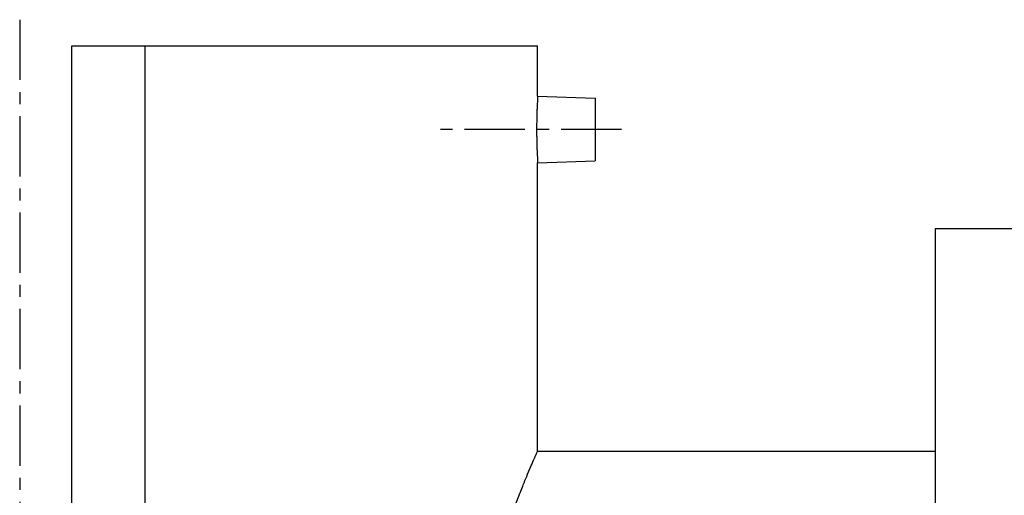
# Model space of a CAD drawing. Header units: millimetres. Extents: x 70 to 534, y 123 to 378.
# Tile 37 of 38: x 109 to 297, y 287 to 378. Entities that reach past the tile are written whole.
import ezdxf

# ---------------------------------------------------------------- set-up
doc = ezdxf.new("R2010")
doc.units = ezdxf.units.MM
doc.header["$LTSCALE"] = 30.734
doc.linetypes.add('CENTER', pattern=[0.6, 0.375, -0.075, 0.075, -0.075])
doc.layers.get('0').update_dxf_attribs({"linetype": 'CONTINUOUS'})
doc.layers.add('DEFAULT_1', color=7, linetype='CENTER')

msp = doc.modelspace()

# ---------------------------------------------------------------- linework, layer by layer
at = {"color": 7, "linetype": 'CONTINUOUS'}
for p, q in [((118.52, 128.3), (118.52, 373.3)), ((118.52, 373.3), (207.52, 373.3)), ((132.52, 128.3), (132.52, 373.3)), ((207.52, 363.68), (207.52, 373.3)), ((207.52, 363.68), (218.52, 363.3)), ((218.52, 363.3), (218.52, 351.3)), ((207.52, 350.91), (218.52, 351.3)), ((207.52, 295.8), (207.52, 350.91)), ((283.52, 338.3), (283.52, 163.3)), ((310.02, 338.3), (283.52, 338.3)), ((207.52, 295.8), (283.52, 295.8))]:
    msp.add_line(p, q, dxfattribs=at)
for points, start_tangent, end_tangent in [([(207.52, 363.68), (207.52, 363.61), (207.51, 363.4), (207.48, 363.04), (207.46, 362.56), (207.43, 361.96), (207.4, 361.26), (207.37, 360.48), (207.35, 359.62), (207.33, 358.71), (207.32, 357.77), (207.32, 356.82), (207.33, 355.88), (207.35, 354.98), (207.37, 354.12), (207.4, 353.33), (207.43, 352.63), (207.46, 352.04), (207.48, 351.56), (207.51, 351.2), (207.52, 350.99), (207.52, 350.91)], (-0.824088, -12.750519), (0.824088, -12.750519)), ([(207.52, 205.8), (207.44, 205.99), (207.18, 206.56), (206.75, 207.52), (206.16, 208.88), (205.42, 210.63), (204.55, 212.79), (203.57, 215.33), (202.52, 218.25), (201.45, 221.5), (200.4, 225.02), (199.42, 228.74), (198.56, 232.61), (197.85, 236.58), (197.29, 240.62), (196.92, 244.68), (196.73, 248.76), (196.73, 252.84), (196.92, 256.91), (197.29, 260.98), (197.85, 265.02), (198.56, 268.99), (199.42, 272.86), (200.4, 276.58), (201.45, 280.1), (202.52, 283.35), (203.57, 286.26), (204.55, 288.81), (205.42, 290.96), (206.16, 292.72), (206.75, 294.07), (207.18, 295.03), (207.44, 295.61), (207.52, 295.8)], (-38.60117, 84.922576), (38.60117, 84.922576))]:
    msp.add_spline(points, degree=3, dxfattribs=dict(at, start_tangent=start_tangent, end_tangent=end_tangent))
at = {"layer": 'DEFAULT_1', "color": 2, "linetype": 'CENTER'}
for p, q in [((108.52, 378.3), (108.52, 123.3)), ((223.52, 357.3), (188.52, 357.3))]:
    msp.add_line(p, q, dxfattribs=at)

doc.saveas('drawing.dxf')
